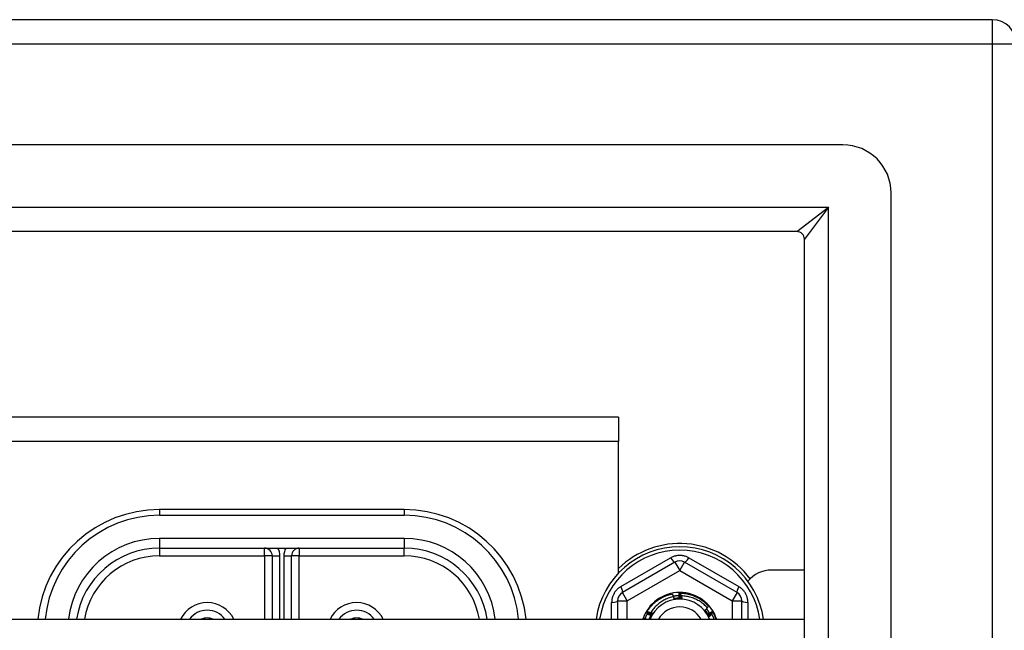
# Model space of a CAD drawing. Header units: inches. Extents: x 64.1 to 160.1, y 39 to 77.3.
# Tile 38 of 65: x 108 to 112, y 73.6 to 76.1. Entities that reach past the tile are written whole.
import ezdxf

# ---------------------------------------------------------------- set-up
doc = ezdxf.new("R2010")
doc.units = ezdxf.units.IN
doc.header["$MEASUREMENT"] = 0
doc.layers.add('Visible Edges(ANSI)', color=7, linetype='Continuous', lineweight=25)
doc.layers.add('Visible Tangent Edges(ANSI)', color=7, linetype='Continuous', lineweight=25)

msp = doc.modelspace()

# ---------------------------------------------------------------- linework, layer by layer
at = {"layer": 'Visible Edges(ANSI)'}
for p, q in [((111.9728, 76.1347), (64.1708, 76.1347)), ((111.3631, 75.6229), (64.7804, 75.6229)), ((111.56, 40.8433), (111.56, 75.426)), ((111.1746, 75.2685), (64.9689, 75.2685)), ((111.2056, 41.0318), (111.2056, 75.2375)), ((110.4468, 74.5097), (87.6968, 74.5097)), ((110.4468, 74.5097), (110.4468, 74.4107)), ((110.4468, 73.8727), (110.4468, 74.4107)), ((109.5718, 74.1317), (108.5718, 74.1317)), ((108.5718, 73.9742), (109.5718, 73.9742)), ((109.0324, 73.9427), (109.0324, 73.6832)), ((109.1111, 73.6832), (109.1111, 73.9427)), ((110.6771, 73.9165), (110.4625, 73.7927)), ((110.931, 73.7927), (110.7165, 73.9165)), ((111.2056, 73.8847), (111.0718, 73.8847)), ((110.4428, 73.7586), (110.4428, 73.6832)), ((110.6938, 73.7902), (110.6942, 73.7902)), ((110.6989, 73.7902), (110.6994, 73.7902)), ((110.9507, 73.6832), (110.9507, 73.7586)), ((110.5636, 73.715), (110.5638, 73.7154)), ((110.8295, 73.7157), (110.8297, 73.7153)), ((83.0718, 73.6832), (111.2056, 73.6832)), ((110.5611, 73.7106), (110.5613, 73.711)), ((110.8321, 73.7113), (110.8323, 73.7109))]:
    msp.add_line(p, q, dxfattribs=at)
at = {"layer": 'Visible Edges(ANSI)', "flags": 128}
for points in [[(110.5638, 73.7154), (110.5668, 73.72), (110.5698, 73.7245), (110.573, 73.7289), (110.5764, 73.7332), (110.5799, 73.7373), (110.5836, 73.7413), (110.5874, 73.7452), (110.5913, 73.749), (110.5954, 73.7526), (110.5996, 73.7561), (110.6039, 73.7594), (110.6083, 73.7626), (110.6128, 73.7656), (110.6175, 73.7684), (110.6222, 73.7711), (110.627, 73.7737), (110.6319, 73.776), (110.6369, 73.7782), (110.642, 73.7802), (110.6471, 73.782), (110.6523, 73.7837), (110.6575, 73.7852), (110.6628, 73.7864), (110.6681, 73.7875)], [(110.6723, 73.7761), (110.6675, 73.7751), (110.6628, 73.7739), (110.6582, 73.7725), (110.6535, 73.771), (110.649, 73.7693), (110.6445, 73.7675), (110.64, 73.7655), (110.6357, 73.7634), (110.6313, 73.7611), (110.6271, 73.7587), (110.623, 73.7561), (110.6189, 73.7534), (110.615, 73.7505), (110.6111, 73.7475), (110.6074, 73.7444), (110.6038, 73.7412), (110.6003, 73.7379), (110.5969, 73.7344), (110.5936, 73.7308), (110.5904, 73.7271), (110.5874, 73.7232), (110.5845, 73.7193), (110.5818, 73.7153), (110.5792, 73.7112)], [(110.6703, 73.7757), (110.6702, 73.7762), (110.6701, 73.7767), (110.67, 73.7772), (110.6699, 73.7777), (110.6699, 73.7782), (110.6698, 73.7787), (110.6697, 73.7792), (110.6696, 73.7796), (110.6695, 73.7801), (110.6694, 73.7806), (110.6693, 73.7811), (110.6692, 73.7816), (110.6691, 73.7821), (110.6691, 73.7826), (110.669, 73.7831), (110.6689, 73.7836), (110.6688, 73.7841), (110.6687, 73.7846), (110.6686, 73.7851), (110.6685, 73.7856), (110.6684, 73.7861), (110.6683, 73.7865), (110.6682, 73.787), (110.6681, 73.7875)], [(110.6698, 73.7785), (110.6708, 73.7787), (110.6718, 73.7789), (110.6728, 73.779), (110.6738, 73.7791), (110.6748, 73.7793), (110.6758, 73.7794), (110.6768, 73.7795), (110.6778, 73.7796), (110.6788, 73.7797), (110.6799, 73.7798), (110.6809, 73.7799), (110.6819, 73.78), (110.6829, 73.78), (110.6839, 73.7801), (110.6849, 73.7802), (110.6859, 73.7802), (110.6869, 73.7803), (110.688, 73.7803), (110.689, 73.7803), (110.69, 73.7804), (110.691, 73.7804), (110.692, 73.7804), (110.693, 73.7804), (110.694, 73.7804)], [(110.674, 73.7646), (110.674, 73.765), (110.6739, 73.7655), (110.6738, 73.766), (110.6738, 73.7665), (110.6737, 73.767), (110.6736, 73.7674), (110.6735, 73.7679), (110.6735, 73.7684), (110.6734, 73.7689), (110.6733, 73.7694), (110.6733, 73.7699), (110.6732, 73.7703), (110.6731, 73.7708), (110.673, 73.7713), (110.673, 73.7718), (110.6729, 73.7723), (110.6728, 73.7727), (110.6727, 73.7732), (110.6727, 73.7737), (110.6726, 73.7742), (110.6725, 73.7747), (110.6724, 73.7752), (110.6724, 73.7756), (110.6723, 73.7761)], [(110.6902, 73.7694), (110.6895, 73.7693), (110.6888, 73.7693), (110.6881, 73.7692), (110.6874, 73.7692), (110.6867, 73.7691), (110.686, 73.7691), (110.6853, 73.769), (110.6846, 73.769), (110.6839, 73.7689), (110.6833, 73.7688), (110.6826, 73.7688), (110.6819, 73.7687), (110.6812, 73.7686), (110.6805, 73.7685), (110.6798, 73.7684), (110.6791, 73.7684), (110.6784, 73.7683), (110.6777, 73.7682), (110.677, 73.7681), (110.6764, 73.768), (110.6757, 73.7679), (110.675, 73.7677), (110.6743, 73.7676), (110.6736, 73.7675)], [(110.7055, 73.7662), (110.7042, 73.7663), (110.7029, 73.7664), (110.7015, 73.7664), (110.7002, 73.7665), (110.6989, 73.7665), (110.6976, 73.7665), (110.6963, 73.7665), (110.695, 73.7665), (110.6937, 73.7665), (110.6923, 73.7664), (110.691, 73.7664), (110.6897, 73.7663), (110.6884, 73.7662), (110.6871, 73.7662), (110.6858, 73.7661), (110.6845, 73.7659), (110.6832, 73.7658), (110.6818, 73.7657), (110.6805, 73.7655), (110.6792, 73.7653), (110.6779, 73.7652), (110.6766, 73.765), (110.6753, 73.7648), (110.674, 73.7645)], [(110.6898, 73.7654), (110.6892, 73.7654), (110.6885, 73.7653), (110.6879, 73.7653), (110.6872, 73.7653), (110.6865, 73.7652), (110.6859, 73.7652), (110.6852, 73.7652), (110.6846, 73.7651), (110.6839, 73.7651), (110.6832, 73.7651), (110.6826, 73.765), (110.6819, 73.765), (110.6813, 73.7649), (110.6806, 73.7649), (110.6799, 73.7649), (110.6793, 73.7648), (110.6786, 73.7648), (110.678, 73.7648), (110.6773, 73.7647), (110.6767, 73.7647), (110.676, 73.7647), (110.6753, 73.7646), (110.6747, 73.7646), (110.674, 73.7646)], [(110.6764, 73.768), (110.6764, 73.7679), (110.6765, 73.7678), (110.6765, 73.7677), (110.6765, 73.7677), (110.6766, 73.7676), (110.6766, 73.7675), (110.6766, 73.7674), (110.6766, 73.7674), (110.6767, 73.7673), (110.6767, 73.7672), (110.6767, 73.7671), (110.6768, 73.767), (110.6768, 73.767), (110.6768, 73.7669), (110.6768, 73.7668), (110.6769, 73.7667), (110.6769, 73.7667), (110.6769, 73.7666), (110.677, 73.7665), (110.677, 73.7664), (110.677, 73.7663), (110.677, 73.7663), (110.6771, 73.7662), (110.6771, 73.7661)], [(110.6771, 73.7661), (110.6771, 73.7662), (110.6771, 73.7663), (110.6771, 73.7664), (110.677, 73.7664), (110.677, 73.7665), (110.677, 73.7666), (110.677, 73.7667), (110.677, 73.7667), (110.677, 73.7668), (110.677, 73.7669), (110.6769, 73.767), (110.6769, 73.7671), (110.6769, 73.7671), (110.6769, 73.7672), (110.6769, 73.7673), (110.6769, 73.7674), (110.6769, 73.7675), (110.6768, 73.7675), (110.6768, 73.7676), (110.6768, 73.7677), (110.6768, 73.7678), (110.6768, 73.7679), (110.6768, 73.7679), (110.6768, 73.768)], [(110.6808, 73.7686), (110.6808, 73.7685), (110.6809, 73.7684), (110.6809, 73.7683), (110.6809, 73.7683), (110.6809, 73.7682), (110.681, 73.7681), (110.681, 73.768), (110.681, 73.7679), (110.6811, 73.7679), (110.6811, 73.7678), (110.6811, 73.7677), (110.6811, 73.7676), (110.6812, 73.7676), (110.6812, 73.7675), (110.6812, 73.7674), (110.6812, 73.7673), (110.6813, 73.7672), (110.6813, 73.7672), (110.6813, 73.7671), (110.6813, 73.767), (110.6814, 73.7669), (110.6814, 73.7668), (110.6814, 73.7668), (110.6814, 73.7667)], [(110.6814, 73.7667), (110.6814, 73.7668), (110.6814, 73.7668), (110.6814, 73.7669), (110.6814, 73.767), (110.6814, 73.7671), (110.6814, 73.7672), (110.6814, 73.7672), (110.6813, 73.7673), (110.6813, 73.7674), (110.6813, 73.7675), (110.6813, 73.7676), (110.6813, 73.7677), (110.6813, 73.7677), (110.6813, 73.7678), (110.6813, 73.7679), (110.6813, 73.768), (110.6812, 73.7681), (110.6812, 73.7681), (110.6812, 73.7682), (110.6812, 73.7683), (110.6812, 73.7684), (110.6812, 73.7685), (110.6812, 73.7685), (110.6812, 73.7686)], [(110.6852, 73.769), (110.6853, 73.7689), (110.6853, 73.7689), (110.6853, 73.7688), (110.6853, 73.7687), (110.6853, 73.7686), (110.6854, 73.7686), (110.6854, 73.7685), (110.6854, 73.7684), (110.6854, 73.7683), (110.6855, 73.7682), (110.6855, 73.7682), (110.6855, 73.7681), (110.6855, 73.768), (110.6856, 73.7679), (110.6856, 73.7678), (110.6856, 73.7678), (110.6856, 73.7677), (110.6857, 73.7676), (110.6857, 73.7675), (110.6857, 73.7674), (110.6857, 73.7674), (110.6857, 73.7673), (110.6858, 73.7672), (110.6858, 73.7671)], [(110.6858, 73.7671), (110.6858, 73.7672), (110.6858, 73.7673), (110.6858, 73.7674), (110.6858, 73.7674), (110.6858, 73.7675), (110.6857, 73.7676), (110.6857, 73.7677), (110.6857, 73.7678), (110.6857, 73.7678), (110.6857, 73.7679), (110.6857, 73.768), (110.6857, 73.7681), (110.6857, 73.7682), (110.6857, 73.7682), (110.6857, 73.7683), (110.6857, 73.7684), (110.6856, 73.7685), (110.6856, 73.7686), (110.6856, 73.7687), (110.6856, 73.7687), (110.6856, 73.7688), (110.6856, 73.7689), (110.6856, 73.769), (110.6856, 73.7691)], [(110.6897, 73.7693), (110.6897, 73.7693), (110.6897, 73.7692), (110.6897, 73.7691), (110.6897, 73.769), (110.6898, 73.7689), (110.6898, 73.7689), (110.6898, 73.7688), (110.6898, 73.7687), (110.6898, 73.7686), (110.6899, 73.7685), (110.6899, 73.7685), (110.6899, 73.7684), (110.6899, 73.7683), (110.69, 73.7682), (110.69, 73.7681), (110.69, 73.7681), (110.69, 73.768), (110.69, 73.7679), (110.6901, 73.7678), (110.6901, 73.7677), (110.6901, 73.7676), (110.6901, 73.7676), (110.6901, 73.7675), (110.6902, 73.7674)], [(110.7055, 73.7662), (110.7048, 73.7662), (110.7042, 73.7662), (110.7035, 73.7661), (110.7029, 73.7661), (110.7022, 73.7661), (110.7016, 73.766), (110.7009, 73.766), (110.7003, 73.766), (110.6996, 73.7659), (110.699, 73.7659), (110.6983, 73.7659), (110.6977, 73.7658), (110.697, 73.7658), (110.6964, 73.7657), (110.6957, 73.7657), (110.6951, 73.7657), (110.6944, 73.7656), (110.6938, 73.7656), (110.6931, 73.7656), (110.6925, 73.7655), (110.6918, 73.7655), (110.6912, 73.7655), (110.6905, 73.7654), (110.6898, 73.7654)], [(110.6902, 73.7674), (110.6902, 73.7675), (110.6901, 73.7676), (110.6901, 73.7677), (110.6901, 73.7677), (110.6901, 73.7678), (110.6901, 73.7679), (110.6901, 73.768), (110.6901, 73.7681), (110.6901, 73.7681), (110.6901, 73.7682), (110.6901, 73.7683), (110.6901, 73.7684), (110.6901, 73.7685), (110.6901, 73.7685), (110.6901, 73.7686), (110.6901, 73.7687), (110.6901, 73.7688), (110.69, 73.7689), (110.69, 73.7689), (110.69, 73.769), (110.69, 73.7691), (110.69, 73.7692), (110.69, 73.7693), (110.69, 73.7694)], [(110.6915, 73.7804), (110.6917, 73.7798), (110.6918, 73.7793), (110.6919, 73.7788), (110.692, 73.7782), (110.6922, 73.7777), (110.6923, 73.7772), (110.6924, 73.7766), (110.6926, 73.7761), (110.6927, 73.7756), (110.6928, 73.775), (110.6929, 73.7745), (110.6931, 73.774), (110.6932, 73.7734), (110.6933, 73.7729), (110.6934, 73.7724), (110.6936, 73.7718), (110.6937, 73.7713), (110.6938, 73.7708), (110.6939, 73.7702), (110.694, 73.7697), (110.6942, 73.7692), (110.6943, 73.7686), (110.6944, 73.7681), (110.6945, 73.7676)], [(110.6945, 73.7676), (110.6945, 73.7685), (110.6944, 73.7694), (110.6944, 73.7704), (110.6944, 73.7713), (110.6943, 73.7723), (110.6943, 73.7732), (110.6943, 73.7741), (110.6942, 73.7751), (110.6942, 73.776), (110.6942, 73.777), (110.6941, 73.7779), (110.6941, 73.7789), (110.6941, 73.7798), (110.694, 73.7807), (110.694, 73.7817), (110.694, 73.7826), (110.694, 73.7836), (110.6939, 73.7845), (110.6939, 73.7854), (110.6939, 73.7864), (110.6939, 73.7873), (110.6939, 73.7883), (110.6938, 73.7892), (110.6938, 73.7902)], [(110.6942, 73.7902), (110.6944, 73.7902), (110.6946, 73.7902), (110.6948, 73.7902), (110.695, 73.7902), (110.6952, 73.7902), (110.6954, 73.7902), (110.6956, 73.7902), (110.6958, 73.7902), (110.696, 73.7902), (110.6962, 73.7902), (110.6964, 73.7902), (110.6966, 73.7902), (110.6968, 73.7902), (110.697, 73.7902), (110.6972, 73.7902), (110.6974, 73.7902), (110.6976, 73.7902), (110.6978, 73.7902), (110.698, 73.7902), (110.6982, 73.7902), (110.6984, 73.7902), (110.6986, 73.7902), (110.6987, 73.7902), (110.6989, 73.7902)], [(110.6942, 73.7902), (110.6944, 73.7892), (110.6947, 73.7883), (110.6949, 73.7874), (110.6951, 73.7864), (110.6953, 73.7855), (110.6955, 73.7845), (110.6957, 73.7836), (110.6959, 73.7827), (110.6961, 73.7817), (110.6963, 73.7808), (110.6965, 73.7798), (110.6967, 73.7789), (110.6969, 73.7779), (110.697, 73.777), (110.6972, 73.7761), (110.6974, 73.7751), (110.6976, 73.7742), (110.6978, 73.7732), (110.698, 73.7723), (110.6982, 73.7713), (110.6984, 73.7704), (110.6985, 73.7694), (110.6987, 73.7685), (110.6989, 73.7676)], [(110.6989, 73.7676), (110.6989, 73.7685), (110.6989, 73.7694), (110.6989, 73.7704), (110.6989, 73.7713), (110.6989, 73.7723), (110.6989, 73.7732), (110.6988, 73.7742), (110.6988, 73.7751), (110.6988, 73.776), (110.6988, 73.777), (110.6988, 73.7779), (110.6988, 73.7789), (110.6988, 73.7798), (110.6988, 73.7807), (110.6988, 73.7817), (110.6989, 73.7826), (110.6989, 73.7836), (110.6989, 73.7845), (110.6989, 73.7855), (110.6989, 73.7864), (110.6989, 73.7873), (110.6989, 73.7883), (110.6989, 73.7892), (110.6989, 73.7902)], [(110.6994, 73.7902), (110.7048, 73.79), (110.7102, 73.7896), (110.7156, 73.789), (110.721, 73.7883), (110.7264, 73.7873), (110.7317, 73.7862), (110.737, 73.7849), (110.7422, 73.7834), (110.7474, 73.7817), (110.7525, 73.7799), (110.7576, 73.7778), (110.7625, 73.7756), (110.7674, 73.7732), (110.7722, 73.7707), (110.7769, 73.7679), (110.7815, 73.7651), (110.7861, 73.762), (110.7905, 73.7588), (110.7947, 73.7554), (110.7989, 73.7519), (110.8029, 73.7483), (110.8069, 73.7445), (110.8106, 73.7406), (110.8143, 73.7365)], [(110.6994, 73.7902), (110.6995, 73.7892), (110.6997, 73.7883), (110.6999, 73.7873), (110.7001, 73.7864), (110.7002, 73.7854), (110.7004, 73.7845), (110.7006, 73.7835), (110.7007, 73.7826), (110.7009, 73.7817), (110.7011, 73.7807), (110.7012, 73.7798), (110.7014, 73.7788), (110.7016, 73.7779), (110.7017, 73.7769), (110.7019, 73.776), (110.702, 73.775), (110.7022, 73.7741), (110.7024, 73.7731), (110.7025, 73.7722), (110.7027, 73.7712), (110.7028, 73.7703), (110.703, 73.7693), (110.7031, 73.7684), (110.7033, 73.7674)], [(110.7033, 73.7674), (110.7033, 73.7679), (110.7033, 73.7684), (110.7033, 73.7689), (110.7033, 73.7693), (110.7033, 73.7698), (110.7033, 73.7703), (110.7034, 73.7708), (110.7034, 73.7712), (110.7034, 73.7717), (110.7034, 73.7722), (110.7034, 73.7727), (110.7034, 73.7732), (110.7034, 73.7736), (110.7034, 73.7741), (110.7035, 73.7746), (110.7035, 73.7751), (110.7035, 73.7756), (110.7035, 73.776), (110.7035, 73.7765), (110.7035, 73.777), (110.7035, 73.7775), (110.7036, 73.778), (110.7036, 73.7784), (110.7036, 73.7789)], [(110.8102, 73.7292), (110.8068, 73.7329), (110.8033, 73.7365), (110.7997, 73.74), (110.7959, 73.7434), (110.792, 73.7466), (110.788, 73.7497), (110.7839, 73.7527), (110.7797, 73.7555), (110.7755, 73.7582), (110.7711, 73.7607), (110.7666, 73.7631), (110.7621, 73.7653), (110.7575, 73.7673), (110.7528, 73.7692), (110.7481, 73.771), (110.7433, 73.7725), (110.7385, 73.7739), (110.7336, 73.7752), (110.7286, 73.7762), (110.7236, 73.7771), (110.7187, 73.7778), (110.7136, 73.7784), (110.7086, 73.7787), (110.7036, 73.7789)], [(110.7036, 73.7789), (110.7037, 73.7784), (110.7038, 73.7779), (110.7038, 73.7773), (110.7039, 73.7768), (110.704, 73.7763), (110.7041, 73.7757), (110.7042, 73.7752), (110.7042, 73.7747), (110.7043, 73.7742), (110.7044, 73.7736), (110.7045, 73.7731), (110.7046, 73.7726), (110.7046, 73.7721), (110.7047, 73.7715), (110.7048, 73.771), (110.7049, 73.7705), (110.705, 73.7699), (110.705, 73.7694), (110.7051, 73.7689), (110.7052, 73.7684), (110.7053, 73.7678), (110.7053, 73.7673), (110.7054, 73.7668), (110.7055, 73.7662)], [(110.5613, 73.711), (110.5614, 73.7111), (110.5615, 73.7113), (110.5616, 73.7115), (110.5616, 73.7117), (110.5617, 73.7118), (110.5618, 73.712), (110.5619, 73.7122), (110.562, 73.7123), (110.5621, 73.7125), (110.5622, 73.7127), (110.5623, 73.7128), (110.5624, 73.713), (110.5625, 73.7132), (110.5626, 73.7134), (110.5627, 73.7135), (110.5628, 73.7137), (110.5629, 73.7139), (110.563, 73.714), (110.5631, 73.7142), (110.5632, 73.7144), (110.5633, 73.7145), (110.5634, 73.7147), (110.5635, 73.7149), (110.5636, 73.715)], [(110.5831, 73.7036), (110.5823, 73.7041), (110.5815, 73.7045), (110.5807, 73.705), (110.5799, 73.7055), (110.579, 73.7059), (110.5782, 73.7064), (110.5774, 73.7069), (110.5766, 73.7073), (110.5758, 73.7078), (110.575, 73.7083), (110.5742, 73.7088), (110.5733, 73.7092), (110.5725, 73.7097), (110.5717, 73.7102), (110.5709, 73.7107), (110.5701, 73.7112), (110.5693, 73.7116), (110.5685, 73.7121), (110.5677, 73.7126), (110.5669, 73.7131), (110.5661, 73.7136), (110.5652, 73.7141), (110.5644, 73.7146), (110.5636, 73.715)], [(110.5638, 73.7154), (110.5648, 73.7151), (110.5657, 73.7147), (110.5666, 73.7144), (110.5675, 73.7141), (110.5684, 73.7138), (110.5693, 73.7134), (110.5702, 73.7131), (110.5711, 73.7128), (110.572, 73.7124), (110.5729, 73.7121), (110.5738, 73.7118), (110.5747, 73.7114), (110.5756, 73.7111), (110.5765, 73.7108), (110.5774, 73.7104), (110.5783, 73.7101), (110.5792, 73.7097), (110.5801, 73.7094), (110.581, 73.709), (110.5819, 73.7087), (110.5828, 73.7083), (110.5837, 73.708), (110.5846, 73.7076), (110.5855, 73.7073)], [(110.7979, 73.7193), (110.7984, 73.7197), (110.7989, 73.7201), (110.7994, 73.7205), (110.7999, 73.7209), (110.8005, 73.7213), (110.801, 73.7218), (110.8015, 73.7222), (110.802, 73.7226), (110.8025, 73.723), (110.803, 73.7234), (110.8036, 73.7238), (110.8041, 73.7242), (110.8046, 73.7246), (110.8051, 73.725), (110.8056, 73.7255), (110.8061, 73.7259), (110.8066, 73.7263), (110.8071, 73.7267), (110.8076, 73.7271), (110.8082, 73.7275), (110.8087, 73.7279), (110.8092, 73.7284), (110.8097, 73.7288), (110.8102, 73.7292)], [(110.8151, 73.6929), (110.8145, 73.6941), (110.8139, 73.6953), (110.8133, 73.6964), (110.8126, 73.6976), (110.812, 73.6987), (110.8114, 73.6999), (110.8107, 73.701), (110.81, 73.7022), (110.8094, 73.7033), (110.8087, 73.7044), (110.808, 73.7055), (110.8072, 73.7066), (110.8065, 73.7077), (110.8058, 73.7088), (110.805, 73.7099), (110.8043, 73.711), (110.8035, 73.712), (110.8027, 73.7131), (110.802, 73.7142), (110.8012, 73.7152), (110.8003, 73.7162), (110.7995, 73.7173), (110.7987, 73.7183), (110.7979, 73.7193)], [(110.8065, 73.706), (110.8062, 73.7066), (110.8058, 73.7072), (110.8054, 73.7077), (110.8051, 73.7083), (110.8047, 73.7088), (110.8044, 73.7094), (110.804, 73.7099), (110.8036, 73.7105), (110.8033, 73.711), (110.8029, 73.7116), (110.8026, 73.7121), (110.8022, 73.7127), (110.8018, 73.7132), (110.8015, 73.7138), (110.8011, 73.7143), (110.8008, 73.7149), (110.8004, 73.7154), (110.8, 73.716), (110.7997, 73.7166), (110.7993, 73.7171), (110.799, 73.7177), (110.7986, 73.7182), (110.7982, 73.7188), (110.7979, 73.7193)], [(110.8097, 73.7083), (110.8094, 73.7089), (110.809, 73.7094), (110.8086, 73.71), (110.8082, 73.7105), (110.8079, 73.7111), (110.8075, 73.7116), (110.8071, 73.7122), (110.8067, 73.7127), (110.8063, 73.7133), (110.8059, 73.7138), (110.8056, 73.7144), (110.8052, 73.7149), (110.8048, 73.7154), (110.8044, 73.716), (110.804, 73.7165), (110.8036, 73.717), (110.8032, 73.7175), (110.8027, 73.7181), (110.8023, 73.7186), (110.8019, 73.7191), (110.8015, 73.7196), (110.8011, 73.7201), (110.8007, 73.7206), (110.8002, 73.7212)], [(110.8016, 73.7195), (110.8015, 73.7195), (110.8015, 73.7194), (110.8014, 73.7193), (110.8014, 73.7193), (110.8013, 73.7192), (110.8013, 73.7191), (110.8012, 73.7191), (110.8011, 73.719), (110.8011, 73.719), (110.801, 73.7189), (110.801, 73.7188), (110.8009, 73.7188), (110.8009, 73.7187), (110.8008, 73.7186), (110.8008, 73.7186), (110.8007, 73.7185), (110.8007, 73.7184), (110.8006, 73.7184), (110.8006, 73.7183), (110.8005, 73.7182), (110.8005, 73.7182), (110.8004, 73.7181), (110.8004, 73.7181), (110.8003, 73.718)], [(110.8003, 73.718), (110.8004, 73.718), (110.8004, 73.7181), (110.8005, 73.7182), (110.8006, 73.7182), (110.8006, 73.7183), (110.8007, 73.7183), (110.8007, 73.7184), (110.8008, 73.7184), (110.8009, 73.7185), (110.8009, 73.7185), (110.801, 73.7186), (110.801, 73.7186), (110.8011, 73.7187), (110.8012, 73.7187), (110.8012, 73.7188), (110.8013, 73.7188), (110.8014, 73.7189), (110.8014, 73.7189), (110.8015, 73.719), (110.8015, 73.719), (110.8016, 73.7191), (110.8017, 73.7192), (110.8017, 73.7192), (110.8018, 73.7193)], [(110.8043, 73.716), (110.8042, 73.716), (110.8042, 73.7159), (110.8041, 73.7158), (110.8041, 73.7158), (110.804, 73.7157), (110.804, 73.7157), (110.8039, 73.7156), (110.8039, 73.7155), (110.8038, 73.7155), (110.8038, 73.7154), (110.8037, 73.7153), (110.8036, 73.7153), (110.8036, 73.7152), (110.8035, 73.7152), (110.8035, 73.7151), (110.8034, 73.715), (110.8034, 73.715), (110.8033, 73.7149), (110.8033, 73.7149), (110.8032, 73.7148), (110.8032, 73.7147), (110.8031, 73.7147), (110.803, 73.7146), (110.803, 73.7145)], [(110.803, 73.7145), (110.8031, 73.7146), (110.8031, 73.7146), (110.8032, 73.7147), (110.8032, 73.7147), (110.8033, 73.7148), (110.8034, 73.7148), (110.8034, 73.7149), (110.8035, 73.7149), (110.8036, 73.715), (110.8036, 73.715), (110.8037, 73.7151), (110.8038, 73.7151), (110.8038, 73.7152), (110.8039, 73.7152), (110.8039, 73.7153), (110.804, 73.7153), (110.8041, 73.7154), (110.8041, 73.7155), (110.8042, 73.7155), (110.8043, 73.7156), (110.8043, 73.7156), (110.8044, 73.7157), (110.8045, 73.7157), (110.8045, 73.7158)], [(110.806, 73.7258), (110.8065, 73.7251), (110.8071, 73.7244), (110.8076, 73.7237), (110.8081, 73.723), (110.8086, 73.7223), (110.8092, 73.7216), (110.8097, 73.7209), (110.8102, 73.7202), (110.8107, 73.7194), (110.8112, 73.7187), (110.8117, 73.718), (110.8122, 73.7173), (110.8127, 73.7166), (110.8132, 73.7158), (110.8136, 73.7151), (110.8141, 73.7144), (110.8146, 73.7136), (110.815, 73.7129), (110.8155, 73.7122), (110.8159, 73.7114), (110.8164, 73.7107), (110.8168, 73.7099), (110.8173, 73.7092), (110.8177, 73.7084)], [(110.8083, 73.7314), (110.8085, 73.7316), (110.8088, 73.7318), (110.809, 73.732), (110.8093, 73.7322), (110.8095, 73.7324), (110.8098, 73.7327), (110.81, 73.7329), (110.8103, 73.7331), (110.8105, 73.7333), (110.8108, 73.7335), (110.811, 73.7337), (110.8113, 73.7339), (110.8115, 73.7342), (110.8118, 73.7344), (110.812, 73.7346), (110.8123, 73.7348), (110.8125, 73.735), (110.8128, 73.7352), (110.813, 73.7355), (110.8133, 73.7357), (110.8135, 73.7359), (110.8138, 73.7361), (110.814, 73.7363), (110.8143, 73.7365)], [(110.8103, 73.7037), (110.8111, 73.7042), (110.8119, 73.7047), (110.8127, 73.7052), (110.8135, 73.7057), (110.8143, 73.7062), (110.8151, 73.7067), (110.8159, 73.7072), (110.8167, 73.7077), (110.8175, 73.7083), (110.8183, 73.7088), (110.8191, 73.7093), (110.8199, 73.7098), (110.8207, 73.7103), (110.8215, 73.7108), (110.8223, 73.7113), (110.8231, 73.7118), (110.8239, 73.7123), (110.8247, 73.7127), (110.8255, 73.7132), (110.8263, 73.7137), (110.8271, 73.7142), (110.8279, 73.7147), (110.8287, 73.7152), (110.8295, 73.7157)], [(110.8297, 73.7153), (110.829, 73.7147), (110.8283, 73.714), (110.8276, 73.7134), (110.8269, 73.7127), (110.8262, 73.7121), (110.8255, 73.7114), (110.8248, 73.7108), (110.8241, 73.7101), (110.8233, 73.7095), (110.8226, 73.7089), (110.8219, 73.7082), (110.8212, 73.7076), (110.8205, 73.7069), (110.8198, 73.7063), (110.8191, 73.7056), (110.8183, 73.705), (110.8176, 73.7044), (110.8169, 73.7037), (110.8162, 73.7031), (110.8155, 73.7024), (110.8147, 73.7018), (110.814, 73.7012), (110.8133, 73.7005), (110.8126, 73.6999)], [(110.8297, 73.7153), (110.8298, 73.7152), (110.8299, 73.715), (110.83, 73.7148), (110.8301, 73.7147), (110.8302, 73.7145), (110.8303, 73.7143), (110.8304, 73.7142), (110.8305, 73.714), (110.8306, 73.7138), (110.8307, 73.7137), (110.8308, 73.7135), (110.8309, 73.7133), (110.831, 73.7132), (110.8311, 73.713), (110.8312, 73.7128), (110.8313, 73.7127), (110.8314, 73.7125), (110.8315, 73.7123), (110.8316, 73.7121), (110.8317, 73.712), (110.8318, 73.7118), (110.8319, 73.7116), (110.832, 73.7115), (110.8321, 73.7113)], [(110.549, 73.6832), (110.5491, 73.6833), (110.5491, 73.6835), (110.5492, 73.6837), (110.5492, 73.6838), (110.5493, 73.684), (110.5493, 73.6841), (110.5494, 73.6843), (110.5494, 73.6845), (110.5495, 73.6846), (110.5496, 73.6848), (110.5496, 73.685), (110.5497, 73.6851), (110.5497, 73.6853), (110.5498, 73.6855), (110.5498, 73.6856), (110.5499, 73.6858), (110.55, 73.686), (110.55, 73.6861), (110.5501, 73.6863), (110.5501, 73.6865), (110.5502, 73.6866), (110.5502, 73.6868), (110.5503, 73.6869), (110.5504, 73.6871)], [(110.5612, 73.6832), (110.5608, 73.6833), (110.5603, 73.6835), (110.5599, 73.6837), (110.5594, 73.6838), (110.559, 73.684), (110.5585, 73.6842), (110.5581, 73.6843), (110.5576, 73.6845), (110.5572, 73.6847), (110.5567, 73.6848), (110.5563, 73.685), (110.5558, 73.6852), (110.5554, 73.6853), (110.5549, 73.6855), (110.5544, 73.6856), (110.554, 73.6858), (110.5535, 73.686), (110.5531, 73.6861), (110.5526, 73.6863), (110.5522, 73.6865), (110.5517, 73.6866), (110.5513, 73.6868), (110.5508, 73.687), (110.5504, 73.6871)], [(110.5551, 73.6854), (110.5555, 73.6864), (110.5559, 73.6873), (110.5563, 73.6883), (110.5567, 73.6893), (110.5571, 73.6902), (110.5575, 73.6912), (110.5579, 73.6921), (110.5583, 73.6931), (110.5588, 73.694), (110.5592, 73.695), (110.5597, 73.6959), (110.5601, 73.6968), (110.5606, 73.6978), (110.561, 73.6987), (110.5615, 73.6996), (110.562, 73.7006), (110.5625, 73.7015), (110.563, 73.7024), (110.5635, 73.7033), (110.564, 73.7042), (110.5645, 73.7051), (110.565, 73.706), (110.5655, 73.7069), (110.566, 73.7078)], [(110.5809, 73.6998), (110.5801, 73.7003), (110.5793, 73.7007), (110.5784, 73.7011), (110.5776, 73.7016), (110.5768, 73.702), (110.5759, 73.7025), (110.5751, 73.7029), (110.5743, 73.7033), (110.5734, 73.7038), (110.5726, 73.7042), (110.5718, 73.7047), (110.571, 73.7051), (110.5701, 73.7056), (110.5693, 73.706), (110.5685, 73.7065), (110.5676, 73.7069), (110.5668, 73.7074), (110.566, 73.7079), (110.5652, 73.7083), (110.5643, 73.7088), (110.5635, 73.7092), (110.5627, 73.7097), (110.5619, 73.7102), (110.5611, 73.7106)], [(110.5613, 73.711), (110.5622, 73.7107), (110.5631, 73.7104), (110.564, 73.7101), (110.5649, 73.7098), (110.5658, 73.7095), (110.5667, 73.7092), (110.5677, 73.7089), (110.5686, 73.7086), (110.5695, 73.7083), (110.5704, 73.708), (110.5713, 73.7077), (110.5722, 73.7074), (110.5731, 73.7071), (110.574, 73.7068), (110.575, 73.7064), (110.5759, 73.7061), (110.5768, 73.7058), (110.5777, 73.7055), (110.5786, 73.7052), (110.5795, 73.7049), (110.5804, 73.7046), (110.5813, 73.7042), (110.5822, 73.7039), (110.5831, 73.7036)], [(110.5643, 73.7049), (110.565, 73.7047), (110.5657, 73.7045), (110.5664, 73.7043), (110.5671, 73.7041), (110.5678, 73.7039), (110.5685, 73.7037), (110.5692, 73.7034), (110.5699, 73.7032), (110.5706, 73.703), (110.5713, 73.7028), (110.572, 73.7026), (110.5726, 73.7024), (110.5733, 73.7022), (110.574, 73.702), (110.5747, 73.7018), (110.5754, 73.7015), (110.5761, 73.7013), (110.5768, 73.7011), (110.5775, 73.7009), (110.5782, 73.7007), (110.5789, 73.7005), (110.5796, 73.7003), (110.5802, 73.7), (110.5809, 73.6998)], [(110.5772, 73.697), (110.5769, 73.6964), (110.5766, 73.6959), (110.5763, 73.6953), (110.576, 73.6947), (110.5758, 73.6942), (110.5755, 73.6936), (110.5752, 73.693), (110.5749, 73.6925), (110.5747, 73.6919), (110.5744, 73.6913), (110.5741, 73.6907), (110.5739, 73.6902), (110.5736, 73.6896), (110.5734, 73.689), (110.5731, 73.6884), (110.5729, 73.6878), (110.5726, 73.6873), (110.5724, 73.6867), (110.5721, 73.6861), (110.5719, 73.6855), (110.5716, 73.6849), (110.5714, 73.6843), (110.5712, 73.6837), (110.5709, 73.6832)], [(110.5714, 73.6844), (110.5715, 73.6844), (110.5716, 73.6844), (110.5717, 73.6843), (110.5718, 73.6843), (110.5718, 73.6843), (110.5719, 73.6843), (110.572, 73.6843), (110.5721, 73.6843), (110.5722, 73.6843), (110.5722, 73.6842), (110.5723, 73.6842), (110.5724, 73.6842), (110.5725, 73.6842), (110.5726, 73.6842), (110.5726, 73.6842), (110.5727, 73.6842), (110.5728, 73.6841), (110.5729, 73.6841), (110.573, 73.6841), (110.5731, 73.6841), (110.5731, 73.6841), (110.5732, 73.6841), (110.5733, 73.6841), (110.5734, 73.684)], [(110.5734, 73.684), (110.5733, 73.6841), (110.5732, 73.6841), (110.5732, 73.6841), (110.5731, 73.6842), (110.573, 73.6842), (110.5729, 73.6842), (110.5729, 73.6842), (110.5728, 73.6843), (110.5727, 73.6843), (110.5726, 73.6843), (110.5725, 73.6844), (110.5725, 73.6844), (110.5724, 73.6844), (110.5723, 73.6844), (110.5722, 73.6845), (110.5722, 73.6845), (110.5721, 73.6845), (110.572, 73.6845), (110.5719, 73.6846), (110.5719, 73.6846), (110.5718, 73.6846), (110.5717, 73.6847), (110.5716, 73.6847), (110.5716, 73.6847)], [(110.5731, 73.6885), (110.5732, 73.6885), (110.5733, 73.6885), (110.5734, 73.6884), (110.5735, 73.6884), (110.5735, 73.6884), (110.5736, 73.6884), (110.5737, 73.6884), (110.5738, 73.6884), (110.5739, 73.6883), (110.5739, 73.6883), (110.574, 73.6883), (110.5741, 73.6883), (110.5742, 73.6883), (110.5743, 73.6882), (110.5743, 73.6882), (110.5744, 73.6882), (110.5745, 73.6882), (110.5746, 73.6882), (110.5747, 73.6882), (110.5748, 73.6881), (110.5748, 73.6881), (110.5749, 73.6881), (110.575, 73.6881), (110.5751, 73.6881)], [(110.5751, 73.6881), (110.575, 73.6881), (110.5749, 73.6881), (110.5749, 73.6882), (110.5748, 73.6882), (110.5747, 73.6882), (110.5746, 73.6883), (110.5745, 73.6883), (110.5745, 73.6883), (110.5744, 73.6884), (110.5743, 73.6884), (110.5742, 73.6884), (110.5742, 73.6884), (110.5741, 73.6885), (110.574, 73.6885), (110.5739, 73.6885), (110.5739, 73.6886), (110.5738, 73.6886), (110.5737, 73.6886), (110.5736, 73.6887), (110.5736, 73.6887), (110.5735, 73.6887), (110.5734, 73.6887), (110.5733, 73.6888), (110.5733, 73.6888)], [(110.5872, 73.708), (110.5865, 73.707), (110.5859, 73.706), (110.5853, 73.7051), (110.5847, 73.7041), (110.5841, 73.7031), (110.5834, 73.7021), (110.5829, 73.701), (110.5823, 73.7), (110.5817, 73.699), (110.5811, 73.698), (110.5806, 73.697), (110.58, 73.6959), (110.5795, 73.6949), (110.579, 73.6938), (110.5784, 73.6928), (110.5779, 73.6917), (110.5774, 73.6907), (110.5769, 73.6896), (110.5764, 73.6885), (110.576, 73.6875), (110.5755, 73.6864), (110.5751, 73.6853), (110.5746, 73.6842), (110.5742, 73.6831)], [(110.5801, 73.694), (110.5799, 73.6936), (110.5796, 73.6931), (110.5794, 73.6927), (110.5792, 73.6922), (110.5789, 73.6918), (110.5787, 73.6913), (110.5785, 73.6909), (110.5782, 73.6904), (110.578, 73.69), (110.5778, 73.6895), (110.5776, 73.689), (110.5773, 73.6886), (110.5771, 73.6881), (110.5769, 73.6877), (110.5766, 73.6872), (110.5764, 73.6868), (110.5762, 73.6863), (110.5759, 73.6859), (110.5757, 73.6854), (110.5755, 73.685), (110.5753, 73.6845), (110.575, 73.6841), (110.5748, 73.6836), (110.5746, 73.6832)], [(110.575, 73.6925), (110.575, 73.6925), (110.5751, 73.6925), (110.5752, 73.6925), (110.5753, 73.6924), (110.5754, 73.6924), (110.5755, 73.6924), (110.5755, 73.6924), (110.5756, 73.6924), (110.5757, 73.6924), (110.5758, 73.6923), (110.5759, 73.6923), (110.5759, 73.6923), (110.576, 73.6923), (110.5761, 73.6923), (110.5762, 73.6922), (110.5763, 73.6922), (110.5763, 73.6922), (110.5764, 73.6922), (110.5765, 73.6922), (110.5766, 73.6921), (110.5767, 73.6921), (110.5767, 73.6921), (110.5768, 73.6921), (110.5769, 73.6921)], [(110.5769, 73.6921), (110.5768, 73.6921), (110.5768, 73.6921), (110.5767, 73.6922), (110.5766, 73.6922), (110.5765, 73.6922), (110.5765, 73.6923), (110.5764, 73.6923), (110.5763, 73.6923), (110.5762, 73.6924), (110.5762, 73.6924), (110.5761, 73.6924), (110.576, 73.6924), (110.5759, 73.6925), (110.5759, 73.6925), (110.5758, 73.6925), (110.5757, 73.6926), (110.5756, 73.6926), (110.5756, 73.6926), (110.5755, 73.6927), (110.5754, 73.6927), (110.5753, 73.6927), (110.5753, 73.6928), (110.5752, 73.6928), (110.5751, 73.6928)], [(110.5769, 73.6965), (110.577, 73.6965), (110.5771, 73.6965), (110.5772, 73.6964), (110.5773, 73.6964), (110.5773, 73.6964), (110.5774, 73.6964), (110.5775, 73.6964), (110.5776, 73.6963), (110.5777, 73.6963), (110.5777, 73.6963), (110.5778, 73.6963), (110.5779, 73.6962), (110.578, 73.6962), (110.5781, 73.6962), (110.5781, 73.6962), (110.5782, 73.6961), (110.5783, 73.6961), (110.5784, 73.6961), (110.5785, 73.6961), (110.5785, 73.6961), (110.5786, 73.696), (110.5787, 73.696), (110.5788, 73.696), (110.5789, 73.696)], [(110.5789, 73.696), (110.5788, 73.696), (110.5787, 73.696), (110.5786, 73.6961), (110.5786, 73.6961), (110.5785, 73.6961), (110.5784, 73.6962), (110.5783, 73.6962), (110.5783, 73.6963), (110.5782, 73.6963), (110.5781, 73.6963), (110.578, 73.6964), (110.578, 73.6964), (110.5779, 73.6964), (110.5778, 73.6965), (110.5778, 73.6965), (110.5777, 73.6965), (110.5776, 73.6966), (110.5775, 73.6966), (110.5775, 73.6966), (110.5774, 73.6967), (110.5773, 73.6967), (110.5772, 73.6967), (110.5772, 73.6968), (110.5771, 73.6968)], [(110.5792, 73.7112), (110.5795, 73.7111), (110.5798, 73.7109), (110.5802, 73.7108), (110.5805, 73.7107), (110.5808, 73.7105), (110.5812, 73.7104), (110.5815, 73.7103), (110.5818, 73.7101), (110.5822, 73.71), (110.5825, 73.7099), (110.5828, 73.7097), (110.5832, 73.7096), (110.5835, 73.7095), (110.5838, 73.7093), (110.5842, 73.7092), (110.5845, 73.7091), (110.5849, 73.7089), (110.5852, 73.7088), (110.5855, 73.7087), (110.5859, 73.7085), (110.5862, 73.7084), (110.5865, 73.7083), (110.5869, 73.7081), (110.5872, 73.708)], [(110.5855, 73.7073), (110.5852, 73.7075), (110.5849, 73.7076), (110.5847, 73.7078), (110.5844, 73.7079), (110.5842, 73.7081), (110.5839, 73.7083), (110.5836, 73.7084), (110.5834, 73.7086), (110.5831, 73.7088), (110.5828, 73.7089), (110.5826, 73.7091), (110.5823, 73.7092), (110.582, 73.7094), (110.5818, 73.7096), (110.5815, 73.7097), (110.5813, 73.7099), (110.581, 73.7101), (110.5807, 73.7102), (110.5805, 73.7104), (110.5802, 73.7105), (110.5799, 73.7107), (110.5797, 73.7109), (110.5794, 73.711), (110.5792, 73.7112)], [(110.5872, 73.708), (110.5869, 73.7074), (110.5866, 73.7068), (110.5863, 73.7063), (110.586, 73.7057), (110.5857, 73.7051), (110.5854, 73.7045), (110.5851, 73.7039), (110.5848, 73.7034), (110.5845, 73.7028), (110.5842, 73.7022), (110.5839, 73.7016), (110.5837, 73.701), (110.5834, 73.7005), (110.5831, 73.6999), (110.5828, 73.6993), (110.5825, 73.6987), (110.5822, 73.6981), (110.5819, 73.6975), (110.5816, 73.697), (110.5813, 73.6964), (110.581, 73.6958), (110.5807, 73.6952), (110.5804, 73.6946), (110.5801, 73.694)], [(110.8069, 73.7125), (110.8069, 73.7124), (110.8068, 73.7123), (110.8068, 73.7123), (110.8067, 73.7122), (110.8066, 73.7121), (110.8066, 73.7121), (110.8065, 73.712), (110.8065, 73.712), (110.8064, 73.7119), (110.8064, 73.7118), (110.8063, 73.7118), (110.8062, 73.7117), (110.8062, 73.7117), (110.8061, 73.7116), (110.8061, 73.7115), (110.806, 73.7115), (110.806, 73.7114), (110.8059, 73.7114), (110.8058, 73.7113), (110.8058, 73.7112), (110.8057, 73.7112), (110.8057, 73.7111), (110.8056, 73.7111), (110.8056, 73.711)], [(110.8056, 73.711), (110.8056, 73.711), (110.8057, 73.7111), (110.8058, 73.7111), (110.8058, 73.7112), (110.8059, 73.7112), (110.806, 73.7113), (110.806, 73.7113), (110.8061, 73.7114), (110.8061, 73.7114), (110.8062, 73.7115), (110.8063, 73.7115), (110.8063, 73.7116), (110.8064, 73.7116), (110.8065, 73.7117), (110.8065, 73.7117), (110.8066, 73.7118), (110.8067, 73.7118), (110.8067, 73.7119), (110.8068, 73.7119), (110.8069, 73.712), (110.8069, 73.712), (110.807, 73.7121), (110.8071, 73.7121), (110.8071, 73.7122)], [(110.8151, 73.6929), (110.8147, 73.6935), (110.8144, 73.694), (110.814, 73.6945), (110.8136, 73.6951), (110.8133, 73.6956), (110.8129, 73.6962), (110.8126, 73.6967), (110.8122, 73.6973), (110.8119, 73.6978), (110.8115, 73.6984), (110.8111, 73.6989), (110.8108, 73.6995), (110.8104, 73.7), (110.8101, 73.7006), (110.8097, 73.7011), (110.8094, 73.7017), (110.809, 73.7022), (110.8087, 73.7027), (110.8083, 73.7033), (110.8079, 73.7038), (110.8076, 73.7044), (110.8072, 73.7049), (110.8069, 73.7055), (110.8065, 73.706)], [(110.8094, 73.7088), (110.8094, 73.7087), (110.8093, 73.7087), (110.8092, 73.7086), (110.8092, 73.7085), (110.8091, 73.7085), (110.8091, 73.7084), (110.809, 73.7084), (110.809, 73.7083), (110.8089, 73.7083), (110.8088, 73.7082), (110.8088, 73.7081), (110.8087, 73.7081), (110.8087, 73.708), (110.8086, 73.708), (110.8085, 73.7079), (110.8085, 73.7078), (110.8084, 73.7078), (110.8084, 73.7077), (110.8083, 73.7077), (110.8083, 73.7076), (110.8082, 73.7076), (110.8081, 73.7075), (110.8081, 73.7074), (110.808, 73.7074)], [(110.808, 73.7074), (110.8081, 73.7074), (110.8081, 73.7075), (110.8082, 73.7075), (110.8083, 73.7076), (110.8083, 73.7076), (110.8084, 73.7077), (110.8085, 73.7077), (110.8085, 73.7077), (110.8086, 73.7078), (110.8087, 73.7078), (110.8087, 73.7079), (110.8088, 73.7079), (110.8089, 73.708), (110.8089, 73.708), (110.809, 73.7081), (110.8091, 73.7081), (110.8091, 73.7082), (110.8092, 73.7082), (110.8093, 73.7083), (110.8093, 73.7083), (110.8094, 73.7084), (110.8095, 73.7084), (110.8095, 73.7084), (110.8096, 73.7085)], [(110.8169, 73.7098), (110.8166, 73.7096), (110.8163, 73.7093), (110.8161, 73.7091), (110.8158, 73.7088), (110.8155, 73.7085), (110.8153, 73.7083), (110.815, 73.708), (110.8147, 73.7078), (110.8144, 73.7075), (110.8142, 73.7073), (110.8139, 73.707), (110.8136, 73.7067), (110.8134, 73.7065), (110.8131, 73.7062), (110.8128, 73.706), (110.8125, 73.7057), (110.8123, 73.7055), (110.812, 73.7052), (110.8117, 73.705), (110.8114, 73.7047), (110.8112, 73.7044), (110.8109, 73.7042), (110.8106, 73.7039), (110.8103, 73.7037)], [(110.8126, 73.6999), (110.8134, 73.7004), (110.8142, 73.7009), (110.815, 73.7014), (110.8158, 73.7018), (110.8166, 73.7023), (110.8174, 73.7028), (110.8182, 73.7033), (110.819, 73.7038), (110.8198, 73.7042), (110.8207, 73.7047), (110.8215, 73.7052), (110.8223, 73.7057), (110.8231, 73.7061), (110.8239, 73.7066), (110.8247, 73.7071), (110.8255, 73.7076), (110.8264, 73.708), (110.8272, 73.7085), (110.828, 73.709), (110.8288, 73.7094), (110.8296, 73.7099), (110.8305, 73.7104), (110.8313, 73.7108), (110.8321, 73.7113)], [(110.8323, 73.7109), (110.8316, 73.7103), (110.8309, 73.7097), (110.8301, 73.709), (110.8294, 73.7084), (110.8287, 73.7078), (110.8279, 73.7072), (110.8272, 73.7065), (110.8265, 73.7059), (110.8257, 73.7053), (110.825, 73.7047), (110.8243, 73.704), (110.8235, 73.7034), (110.8228, 73.7028), (110.8221, 73.7022), (110.8213, 73.7016), (110.8206, 73.701), (110.8198, 73.7003), (110.8191, 73.6997), (110.8184, 73.6991), (110.8176, 73.6985), (110.8169, 73.6979), (110.8161, 73.6973), (110.8154, 73.6967), (110.8146, 73.6961)], [(110.8146, 73.6961), (110.8152, 73.6964), (110.8158, 73.6967), (110.8163, 73.697), (110.8169, 73.6973), (110.8175, 73.6976), (110.818, 73.6979), (110.8186, 73.6983), (110.8192, 73.6986), (110.8198, 73.6989), (110.8203, 73.6992), (110.8209, 73.6995), (110.8215, 73.6998), (110.822, 73.7001), (110.8226, 73.7004), (110.8232, 73.7008), (110.8237, 73.7011), (110.8243, 73.7014), (110.8249, 73.7017), (110.8255, 73.702), (110.826, 73.7023), (110.8266, 73.7026), (110.8272, 73.7029), (110.8277, 73.7032), (110.8283, 73.7035)], [(110.8283, 73.7035), (110.8278, 73.7031), (110.8272, 73.7026), (110.8267, 73.7022), (110.8261, 73.7017), (110.8256, 73.7013), (110.825, 73.7008), (110.8245, 73.7004), (110.8239, 73.7), (110.8234, 73.6995), (110.8228, 73.6991), (110.8223, 73.6986), (110.8217, 73.6982), (110.8212, 73.6977), (110.8206, 73.6973), (110.8201, 73.6969), (110.8195, 73.6964), (110.819, 73.696), (110.8184, 73.6955), (110.8178, 73.6951), (110.8173, 73.6947), (110.8167, 73.6942), (110.8162, 73.6938), (110.8156, 73.6933), (110.8151, 73.6929)], [(110.8377, 73.6832), (110.8374, 73.684), (110.8371, 73.6849), (110.8367, 73.6858), (110.8364, 73.6866), (110.836, 73.6875), (110.8357, 73.6884), (110.8353, 73.6892), (110.8349, 73.6901), (110.8346, 73.691), (110.8342, 73.6918), (110.8338, 73.6927), (110.8334, 73.6935), (110.833, 73.6944), (110.8326, 73.6952), (110.8322, 73.696), (110.8318, 73.6969), (110.8314, 73.6977), (110.831, 73.6986), (110.8305, 73.6994), (110.8301, 73.7002), (110.8297, 73.7011), (110.8292, 73.7019), (110.8288, 73.7027), (110.8283, 73.7035)], [(110.8323, 73.7109), (110.8329, 73.7098), (110.8335, 73.7087), (110.8341, 73.7076), (110.8347, 73.7065), (110.8353, 73.7053), (110.8359, 73.7042), (110.8364, 73.7031), (110.837, 73.7019), (110.8375, 73.7008), (110.8381, 73.6997), (110.8386, 73.6985), (110.8391, 73.6973), (110.8396, 73.6962), (110.8401, 73.695), (110.8406, 73.6938), (110.8411, 73.6927), (110.8415, 73.6915), (110.842, 73.6903), (110.8424, 73.6891), (110.8429, 73.6879), (110.8433, 73.6868), (110.8437, 73.6856), (110.8441, 73.6844), (110.8445, 73.6832)]]:
    msp.add_lwpolyline(points, dxfattribs=at)
at = {"layer": 'Visible Edges(ANSI)'}
for centre, radius, start, end in [((111.9728, 76.0357), 0.099, 0, 90), ((111.3631, 75.426), 0.1969, 0, 90), ((111.1746, 75.2375), 0.031, 0, 90), ((108.5718, 73.6317), 0.5, 90, 174.096), ((109.5718, 73.6317), 0.5, 5.904, 90), ((108.5718, 73.6317), 0.3425, 90, 171.3641), ((109.0009, 73.9427), 0.0315, 0, 90), ((109.1426, 73.9427), 0.0315, 90, 180), ((109.5718, 73.6317), 0.3425, 8.6359, 90), ((110.6968, 73.6347), 0.3452, 8.074, 171.926), ((110.6968, 73.6347), 0.3583, 36.69, 134.2509), ((110.6968, 73.8824), 0.0394, 60, 120), ((111.0718, 73.7597), 0.125, 90, 140.6904), ((110.6968, 73.6347), 0.1585, 17.8138, 162.1862), ((110.4822, 73.7586), 0.0394, 120, 180), ((110.6968, 73.6347), 0.1309, 21.7359, 158.2641), ((110.9113, 73.7586), 0.0394, 0, 60), ((108.7667, 73.6317), 0.0886, 35.4926, 144.5074), ((109.3769, 73.6317), 0.0886, 35.4926, 144.5074)]:
    msp.add_arc(centre, radius, start, end, dxfattribs=at)
at = {"layer": 'Visible Tangent Edges(ANSI)'}
for p, q in [((111.9728, 76.1347), (111.9728, 76.0357)), ((64.1708, 76.0357), (111.9728, 76.0357)), ((111.9728, 76.0357), (111.9728, 40.2337)), ((111.9728, 76.0357), (112.0718, 76.0357)), ((64.8389, 75.3675), (111.3046, 75.3675)), ((111.1746, 75.2685), (111.3046, 75.3675)), ((111.3046, 75.3675), (111.2056, 75.2375)), ((111.3046, 40.9018), (111.3046, 75.3675)), ((110.4468, 74.4107), (87.6968, 74.4107)), ((108.5718, 74.1317), (108.5718, 74.1083)), ((109.5718, 74.1317), (109.5718, 74.1083)), ((108.5718, 74.1083), (109.5718, 74.1083)), ((109.5718, 74.0138), (108.5718, 74.0138)), ((108.5718, 74.0138), (108.5718, 73.9742)), ((109.5718, 74.0138), (109.5718, 73.9742)), ((108.5718, 73.9742), (108.5718, 73.9427)), ((109.0009, 73.9427), (109.0009, 73.9742)), ((109.1426, 73.9742), (109.1426, 73.9427)), ((109.5718, 73.9427), (109.5718, 73.9742)), ((108.5718, 73.9427), (109.0009, 73.9427)), ((109.0009, 73.9427), (109.0009, 73.6832)), ((109.0324, 73.9427), (109.0009, 73.9427)), ((109.0324, 73.9427), (109.0639, 73.9427)), ((109.0639, 73.6832), (109.0639, 73.9427)), ((109.0796, 73.9427), (109.0796, 73.6832)), ((109.0796, 73.9427), (109.1111, 73.9427)), ((109.1426, 73.9427), (109.1111, 73.9427)), ((109.1426, 73.9427), (109.5718, 73.9427)), ((109.1426, 73.6832), (109.1426, 73.9427)), ((110.4559, 73.8168), (110.6594, 73.9343)), ((110.6771, 73.9165), (110.6968, 73.8824)), ((110.6968, 73.8824), (110.7165, 73.9165)), ((110.7341, 73.9343), (110.9376, 73.8168)), ((110.4822, 73.7586), (110.6968, 73.8824)), ((110.6968, 73.8824), (110.9113, 73.7586)), ((110.4428, 73.7586), (110.4822, 73.7586)), ((110.4822, 73.7586), (110.4625, 73.7927)), ((110.4822, 73.6832), (110.4822, 73.7586)), ((110.931, 73.7927), (110.9113, 73.7586)), ((110.9113, 73.7586), (110.9113, 73.6832)), ((110.9113, 73.7586), (110.9507, 73.7586)), ((110.4186, 73.6832), (110.4186, 73.7522)), ((110.9749, 73.7522), (110.9749, 73.6832))]:
    msp.add_line(p, q, dxfattribs=at)
at = {"layer": 'Visible Tangent Edges(ANSI)', "flags": 128}
for points in [[(110.7341, 73.9343), (110.7313, 73.9359), (110.7284, 73.9373), (110.7254, 73.9386), (110.7224, 73.9398), (110.7193, 73.9409), (110.7161, 73.9418), (110.713, 73.9425), (110.7098, 73.9432), (110.7065, 73.9437), (110.7033, 73.944), (110.7, 73.9443), (110.6968, 73.9443), (110.6935, 73.9443), (110.6902, 73.944), (110.6869, 73.9437), (110.6837, 73.9432), (110.6805, 73.9425), (110.6774, 73.9418), (110.6742, 73.9408), (110.6712, 73.9398), (110.6681, 73.9386), (110.6652, 73.9373), (110.6623, 73.9359), (110.6594, 73.9343)], [(110.4559, 73.8168), (110.4532, 73.8152), (110.4505, 73.8134), (110.4479, 73.8115), (110.4453, 73.8094), (110.4429, 73.8073), (110.4405, 73.805), (110.4382, 73.8026), (110.4361, 73.8002), (110.434, 73.7976), (110.4321, 73.795), (110.4303, 73.7923), (110.4286, 73.7895), (110.427, 73.7866), (110.4256, 73.7837), (110.4243, 73.7807), (110.4231, 73.7776), (110.422, 73.7745), (110.4211, 73.7714), (110.4204, 73.7682), (110.4197, 73.765), (110.4192, 73.7618), (110.4189, 73.7586), (110.4187, 73.7554), (110.4186, 73.7522)], [(110.9749, 73.7522), (110.9749, 73.7554), (110.9747, 73.7586), (110.9743, 73.7618), (110.9738, 73.765), (110.9732, 73.7682), (110.9724, 73.7714), (110.9715, 73.7745), (110.9705, 73.7776), (110.9693, 73.7807), (110.968, 73.7837), (110.9665, 73.7866), (110.9649, 73.7895), (110.9632, 73.7923), (110.9614, 73.795), (110.9595, 73.7976), (110.9574, 73.8002), (110.9553, 73.8026), (110.953, 73.805), (110.9507, 73.8073), (110.9482, 73.8094), (110.9457, 73.8115), (110.943, 73.8134), (110.9404, 73.8152), (110.9376, 73.8168)]]:
    msp.add_lwpolyline(points, dxfattribs=at)
at = {"layer": 'Visible Tangent Edges(ANSI)'}
for centre, radius, start, end in [((108.5718, 73.6398), 0.4685, 90, 174.684), ((109.5718, 73.6398), 0.4685, 5.316, 90), ((108.5718, 73.6398), 0.374, 90, 173.3355), ((109.5718, 73.6398), 0.374, 6.6645, 90), ((109.0009, 73.9427), 0.063, 0, 30), ((109.1426, 73.9427), 0.063, 150, 180), ((110.6968, 73.6347), 0.3308, 8.4258, 171.5742), ((108.5718, 73.6317), 0.311, 90, 170.4818), ((109.5718, 73.6317), 0.311, 9.5182, 90), ((108.7667, 73.6317), 0.1201, 25.3603, 154.6397), ((109.3769, 73.6317), 0.1201, 25.3603, 154.6397), ((110.6968, 73.6347), 0.0994, 29.187, 150.813), ((108.7667, 73.6317), 0.0571, 64.2803, 115.7197), ((109.3769, 73.6317), 0.0571, 64.2803, 115.7197)]:
    msp.add_arc(centre, radius, start, end, dxfattribs=at)
for centre, major_axis, start_param, end_param in [((110.6574, 73.9506), (0.0197, -0.0341), 5.107073, 6.283185), ((110.7361, 73.9506), (-0.0197, -0.0341), 0, 1.176113), ((110.4428, 73.8268), (0.0197, -0.0341), 0, 1.176113), ((110.9507, 73.8268), (-0.0197, -0.0341), 5.107073, 6.283185), ((110.4035, 73.7586), (0.0394, 0), 5.107073, 6.283185), ((110.9901, 73.7586), (-0.0394, 0), 0, 1.176113)]:
    msp.add_ellipse(centre, major_axis=major_axis, ratio=0.175929, start_param=start_param, end_param=end_param, dxfattribs=at)

doc.saveas('drawing.dxf')
